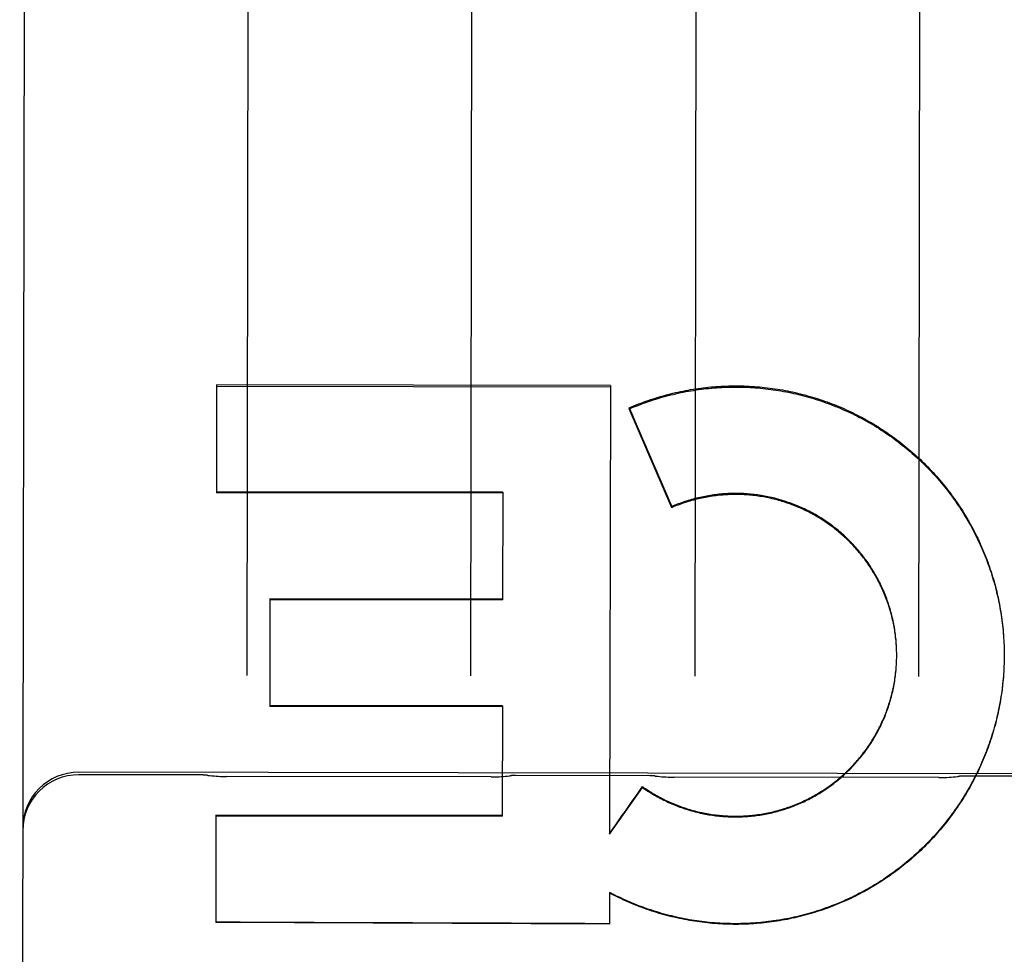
# Model space of a CAD drawing. Header units: inches. Extents: x 0 to 309, y 0 to 200.
# Tile 58 of 109: x 107.651 to 108.2, y 130.589 to 131.111. Entities that reach past the tile are written whole.
import ezdxf

# ---------------------------------------------------------------- set-up
doc = ezdxf.new("R2010")
doc.units = ezdxf.units.IN
doc.header["$LTSCALE"] = 17
doc.header["$MEASUREMENT"] = 0
doc.linetypes.add('HIDDEN', pattern=[0.2, 0.1, -0.1])
doc.layers.add('02___PRT_ALL_AXES', color=7, linetype='CONTINUOUS')
doc.layers.add('DEFAULT_2', color=8, linetype='HIDDEN')

msp = doc.modelspace()

# ---------------------------------------------------------------- linework, layer by layer
at = {"layer": '02___PRT_ALL_AXES', "color": 8, "linetype": 'HIDDEN'}
for p, q in [((107.7526091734, 130.6893262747), (107.6838592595, 130.6894351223)), ((108.4963604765, 130.6895606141), (107.6838614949, 130.6908469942)), ((107.9139706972, 130.6882502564), (107.766244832, 130.6884841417)), ((108.00260886, 130.6889304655), (107.927608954, 130.6890492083)), ((108.1639703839, 130.6878544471), (108.0162445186, 130.6880883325)), ((108.2526085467, 130.6885346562), (108.1776086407, 130.688653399))]:
    msp.add_line(p, q, dxfattribs=at)
at = {"layer": 'DEFAULT_2', "color": 8, "linetype": 'HIDDEN'}
for p, q in [((107.6538757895, 131.4894211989), (107.6508751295, 129.5941545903)), ((107.7785713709, 131.2970464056), (107.7776972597, 130.7449432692)), ((107.902697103, 130.7447453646), (107.9035712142, 131.2968485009)), ((108.0285710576, 131.2966505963), (108.0276969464, 130.74454746)), ((108.1526967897, 130.7443495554), (108.1535709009, 131.2964526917)), ((107.7607494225, 130.9070997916), (107.760654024, 130.8468445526)), ((107.9805893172, 130.9066701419), (107.7607494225, 130.9070997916)), ((107.7607483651, 130.9064319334), (107.98058826, 130.9060024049)), ((107.9805893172, 130.9066701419), (107.9801926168, 130.6562838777)), ((107.9910701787, 130.894290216), (107.9910691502, 130.8936405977)), ((108.0148147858, 130.8385445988), (107.9910691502, 130.8936405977)), ((107.920493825, 130.846591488), (107.760654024, 130.8468445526)), ((107.9204947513, 130.847176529), (107.7606549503, 130.8474295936)), ((107.9204947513, 130.847176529), (107.9203994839, 130.7870041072)), ((108.014815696, 130.8391195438), (108.0148147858, 130.8385445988)), ((107.7905604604, 130.7877236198), (107.7904653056, 130.7276222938)), ((107.7905596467, 130.7872096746), (107.9203994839, 130.7870041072)), ((107.9204002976, 130.7875180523), (107.7905604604, 130.7877236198)), ((108.2000155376, 130.7675421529), (108.2001154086, 130.7661076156)), ((108.2001154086, 130.7661076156), (108.2002027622, 130.764145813)), ((108.2002015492, 130.7646721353), (108.200275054, 130.7627058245)), ((108.1403591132, 130.7593846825), (108.1403182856, 130.7608173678)), ((108.1403918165, 130.7583994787), (108.1403612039, 130.7598356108)), ((108.1404137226, 130.7574139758), (108.1403934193, 130.7588533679)), ((108.200273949, 130.7632359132), (108.2003334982, 130.7612652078)), ((108.2003325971, 130.7617991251), (108.2003780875, 130.7598240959)), ((108.2003774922, 130.76036189), (108.2004088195, 130.758382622)), ((108.2004086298, 130.7589243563), (108.2004256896, 130.7569409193)), ((108.1403933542, 130.7534713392), (108.1404151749, 130.7549229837)), ((108.1404146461, 130.7544568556), (108.1404269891, 130.7562465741)), ((108.1404248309, 130.7564282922), (108.1404149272, 130.7578708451)), ((108.1404251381, 130.755442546), (108.140426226, 130.7557649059)), ((108.140426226, 130.7557649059), (108.1404257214, 130.7568882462)), ((108.2003955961, 130.7531733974), (108.2003545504, 130.7511744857)), ((108.200419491, 130.7546109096), (108.2003931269, 130.752615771)), ((108.2004298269, 130.7561514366), (108.200417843, 130.7540573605)), ((108.2004260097, 130.7574866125), (108.2004290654, 130.7556697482)), ((108.2004298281, 130.7561514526), (108.2004286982, 130.755499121)), ((108.2002413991, 130.7488631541), (108.2001557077, 130.7468537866)), ((108.2003065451, 130.7502993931), (108.2002358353, 130.7482933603)), ((108.2003579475, 130.7517362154), (108.2003021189, 130.7497336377)), ((107.9203051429, 130.7274167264), (107.7904653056, 130.7276222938)), ((107.9203058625, 130.72787127), (107.7904660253, 130.7280768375)), ((107.9203058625, 130.72787127), (107.9202083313, 130.6662689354)), ((107.9801926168, 130.6562838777), (107.998550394, 130.6823798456)), ((107.998551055, 130.6827973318), (107.998550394, 130.6823798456)), ((107.7603691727, 130.666927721), (107.7602741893, 130.6069346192)), ((107.7603685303, 130.666522), (107.9202083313, 130.6662689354)), ((107.9202089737, 130.6666746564), (107.7603691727, 130.666927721)), ((107.9801409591, 130.6237946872), (107.9801130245, 130.6061281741)), ((107.9850814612, 130.6209110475), (107.9801403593, 130.6234158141)), ((107.9850820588, 130.6212885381), (107.9850814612, 130.6209110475)), ((107.9801130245, 130.6061281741), (107.7602741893, 130.6069346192))]:
    msp.add_line(p, q, dxfattribs=at)
for points in [[(107.9910691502, 130.8936405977), (107.9923962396, 130.8942048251), (107.9937285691, 130.8947562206), (107.9950662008, 130.8952948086), (107.9964089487, 130.8958205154), (107.9977566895, 130.8963332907), (107.9991092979, 130.8968330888), (108.0004666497, 130.8973198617), (108.0018286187, 130.8977935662), (108.0031950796, 130.8982541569), (108.0045659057, 130.8987015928), (108.0059409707, 130.8991358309), (108.007320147, 130.8995568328), (108.0087033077, 130.8999645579), (108.0100903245, 130.9003589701), (108.0114810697, 130.9007400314), (108.0128754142, 130.9011077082), (108.0142732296, 130.9014619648), (108.0156743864, 130.9018027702), (108.0170787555, 130.9021300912), (108.0184862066, 130.9024438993), (108.01989661, 130.9027441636), (108.0213098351, 130.9030308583), (108.0227257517, 130.9033039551), (108.0241442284, 130.9035634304), (108.0255651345, 130.9038092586), (108.0269883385, 130.9040414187), (108.028413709, 130.9042598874), (108.029841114, 130.9044646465), (108.031270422, 130.904655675), (108.0327015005, 130.9048329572), (108.0341342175, 130.9049964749), (108.0355684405, 130.9051462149), (108.037004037, 130.9052821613), (108.0384408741, 130.9054043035), (108.0398788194, 130.9055126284), (108.0413177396, 130.9056071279), (108.0427575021, 130.9056877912), (108.0441979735, 130.9057546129), (108.0456390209, 130.9058075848), (108.047080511, 130.9058467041), (108.0485223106, 130.905871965), (108.0499642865, 130.9058833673), (108.0514063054, 130.905880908), (108.052848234, 130.9058645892), (108.0542899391, 130.9058344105), (108.0557312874, 130.9057903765), (108.0571721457, 130.9057324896), (108.0586123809, 130.9056607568), (108.0600518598, 130.905575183), (108.0614904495, 130.9054757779), (108.0629280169, 130.9053625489), (108.0643644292, 130.9052355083), (108.0657995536, 130.9050946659), (108.0672332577, 130.9049400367), (108.0686654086, 130.904771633), (108.0700958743, 130.9045894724), (108.0715245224, 130.9043935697), (108.072951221, 130.9041839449), (108.074375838, 130.9039606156), (108.075798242, 130.9037236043), (108.0772183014, 130.9034729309), (108.0786358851, 130.9032086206), (108.0800508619, 130.9029306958), (108.0814631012, 130.9026391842), (108.0828724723, 130.9023341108), (108.0842788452, 130.9020155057), (108.0856820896, 130.9016833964), (108.0870820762, 130.9013378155), (108.0884786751, 130.9009787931), (108.0898717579, 130.9006063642), (108.0912611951, 130.9002205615), (108.092646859, 130.8998214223), (108.094028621, 130.8994089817), (108.0954063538, 130.8989832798), (108.0967799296, 130.898544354), (108.098149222, 130.8980922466), (108.099514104, 130.8976269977), (108.1008744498, 130.8971486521), (108.1022301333, 130.8966572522), (108.1035810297, 130.8961528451), (108.1049270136, 130.8956354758), (108.1062679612, 130.8951051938), (108.1076037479, 130.8945620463), (108.108934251, 130.8940060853), (108.1102593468, 130.8934373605), (108.1115789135, 130.8928559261), (108.1128928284, 130.8922618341), (108.114200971, 130.8916551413), (108.1155032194, 130.8910359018), (108.1167994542, 130.8904041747), (108.1180895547, 130.8897600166), (108.1193734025, 130.8891034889), (108.1206508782, 130.8884346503), (108.1219218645, 130.8877535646), (108.1231862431, 130.8870602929), (108.124443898, 130.8863549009), (108.1256947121, 130.8856374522), (108.1269385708, 130.8849080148), (108.128175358, 130.8841666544), (108.1294049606, 130.8834134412), (108.1306272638, 130.8826484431), (108.1318421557, 130.8818717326), (108.1330495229, 130.8810833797), (108.1342492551, 130.8802834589), (108.1354412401, 130.8794720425), (108.136625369, 130.8786492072), (108.1378015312, 130.8778150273), (108.1389696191, 130.8769695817), (108.1401295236, 130.8761129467), (108.1412811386, 130.8752452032), (108.1424243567, 130.8743664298), (108.1435590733, 130.8734767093), (108.1446851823, 130.8725761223), (108.1458025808, 130.8716647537), (108.1469111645, 130.870742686), (108.148010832, 130.8698100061), (108.1491014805, 130.8688667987), (108.1501830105, 130.8679131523), (108.1512553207, 130.8669491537), (108.1523183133, 130.8659748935), (108.1533718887, 130.8649904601), (108.154415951, 130.8639959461), (108.1554504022, 130.8629914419), (108.1564751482, 130.8619770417), (108.1574900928, 130.860952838), (108.1584951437, 130.8599189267), (108.1594902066, 130.858875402), (108.1604751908, 130.8578223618), (108.161450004, 130.856759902), (108.1624145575, 130.8556881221), (108.1633687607, 130.85460712), (108.1643125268, 130.8535169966), (108.1652457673, 130.8524178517), (108.1661683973, 130.8513097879), (108.16708033, 130.8501929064), (108.1679814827, 130.8490673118), (108.1688717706, 130.8479331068), (108.1697511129, 130.8467903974), (108.1706194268, 130.8456392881), (108.1714766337, 130.8444798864), (108.1723226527, 130.8433122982), (108.1731574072, 130.8421366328), (108.1739808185, 130.8409529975), (108.174792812, 130.839761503), (108.1755933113, 130.8385622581), (108.1763822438, 130.8373553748), (108.177159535, 130.8361409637), (108.1779251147, 130.8349191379), (108.1786789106, 130.8336900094), (108.1794208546, 130.8324536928), (108.1801508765, 130.8312103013), (108.1808689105, 130.8299599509), (108.1815748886, 130.828702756), (108.1822687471, 130.827438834), (108.1829504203, 130.8261683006), (108.1836198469, 130.8248912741), (108.1842769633, 130.8236078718), (108.1849217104, 130.8223182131), (108.1855540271, 130.8210224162), (108.1861738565, 130.8197206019), (108.1867811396, 130.8184128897), (108.1873758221, 130.817099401), (108.1879578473, 130.8157802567), (108.1885271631, 130.8144555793), (108.1890837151, 130.8131254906), (108.1896274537, 130.8117901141), (108.1901583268, 130.8104495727), (108.1906762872, 130.8091039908), (108.1911812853, 130.8077534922), (108.191673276, 130.8063982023), (108.1921522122, 130.8050382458), (108.1926180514, 130.803673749), (108.1930707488, 130.8023048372), (108.1935102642, 130.8009316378), (108.1939365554, 130.7995542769), (108.1943495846, 130.7981728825), (108.194749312, 130.7967875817), (108.1951357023, 130.795398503), (108.1955087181, 130.7940057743), (108.1958683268, 130.7926095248), (108.1962144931, 130.7912098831), (108.196547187, 130.7898069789), (108.196866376, 130.7884009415), (108.1971720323, 130.7869919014), (108.1974641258, 130.7855799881), (108.1977426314, 130.7841653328), (108.1980075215, 130.7827480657), (108.1982587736, 130.7813283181), (108.1984963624, 130.779906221), (108.1987202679, 130.778481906), (108.1989304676, 130.7770555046), (108.1991269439, 130.7756271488), (108.1993096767, 130.7741969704), (108.1994786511, 130.7727651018), (108.1996338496, 130.7713316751), (108.1997752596, 130.769896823), (108.1999028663, 130.7684606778), (108.2000166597, 130.7670233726), (108.2001166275, 130.76558504)], [(107.9910701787, 130.894290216), (107.9923893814, 130.8948519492), (107.9937137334, 130.8954009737), (107.9950433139, 130.8959373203), (107.9963778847, 130.8964608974), (107.9977172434, 130.8969716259), (107.9990613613, 130.8974694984), (108.0004102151, 130.897954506), (108.0017635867, 130.8984265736), (108.003121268, 130.8988856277), (108.0044832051, 130.8993316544), (108.0058493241, 130.8997646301), (108.0072194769, 130.9001845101), (108.0085935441, 130.9005912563), (108.0099713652, 130.9009848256), (108.0113527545, 130.9013651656), (108.0127376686, 130.9017322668), (108.0141260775, 130.9020861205), (108.015517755, 130.9024266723), (108.0169124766, 130.9027538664), (108.018310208, 130.9030676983), (108.0197109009, 130.9033681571), (108.0211143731, 130.9036552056), (108.0225204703, 130.9039288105), (108.0239290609, 130.90418895), (108.0253399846, 130.9044355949), (108.0267531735, 130.9046687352), (108.0281685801, 130.9048883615), (108.029585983, 130.9050944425), (108.0310051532, 130.9052869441), (108.0324260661, 130.9054658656), (108.0338486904, 130.9056312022), (108.0352728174, 130.9057829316), (108.0366982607, 130.9059210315), (108.0381249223, 130.9060454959), (108.0395526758, 130.9061563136), (108.0409814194, 130.9062534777), (108.042411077, 130.9063369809), (108.0438414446, 130.9064068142), (108.0452723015, 130.9064629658), (108.0467036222, 130.9065054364), (108.0481353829, 130.9065342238), (108.0495673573, 130.9065493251), (108.0509993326, 130.9065507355), (108.0524312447, 130.9065384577), (108.0538630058, 130.9065124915), (108.0552944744, 130.90647284), (108.0567255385, 130.9064195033), (108.0581560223, 130.9063524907), (108.0595857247, 130.9062718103), (108.0610146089, 130.9061774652), (108.0624426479, 130.9060694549), (108.06386961, 130.9059477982), (108.065295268, 130.905812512), (108.0667195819, 130.9056636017), (108.0681424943, 130.9055010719), (108.0695638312, 130.9053249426), (108.0709834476, 130.905135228), (108.0724011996, 130.9049319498), (108.0738169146, 130.9047151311), (108.0752305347, 130.904484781), (108.0766420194, 130.9042409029), (108.0780511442, 130.903983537), (108.0794576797, 130.9037127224), (108.0808615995, 130.903428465), (108.0822628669, 130.9031307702), (108.0836612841, 130.9028196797), (108.0850566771, 130.9024952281), (108.0864489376, 130.9021574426), (108.0878379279, 130.9018063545), (108.0892235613, 130.9014419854), (108.0906057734, 130.9010643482), (108.0919843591, 130.9006735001), (108.0933590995, 130.9002695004), (108.0947299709, 130.8998523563), (108.0960969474, 130.8994220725), (108.0974598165, 130.8989787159), (108.0988183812, 130.8985223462), (108.1001725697, 130.8980529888), (108.1015222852, 130.8975706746), (108.1028674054, 130.8970754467), (108.1042078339, 130.8965673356), (108.1055433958, 130.896046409), (108.1068738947, 130.8955127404), (108.1081992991, 130.8949663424), (108.1095195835, 130.8944072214), (108.1108345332, 130.8938354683), (108.1121439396, 130.8932511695), (108.1134477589, 130.8926543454), (108.1147459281, 130.8920450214), (108.1160382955, 130.8914232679), (108.1173247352, 130.89078914), (108.1186051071, 130.8901427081), (108.1198792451, 130.8894840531), (108.1211471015, 130.8888131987), (108.1224086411, 130.8881301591), (108.1236636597, 130.887435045), (108.1249119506, 130.8867279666), (108.1261534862, 130.8860089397), (108.1273882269, 130.8852779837), (108.1286160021, 130.8845351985), (108.1298366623, 130.8837806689), (108.1310501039, 130.8830144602), (108.1322561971, 130.8822366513), (108.133454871, 130.8814472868), (108.1346460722, 130.8806463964), (108.1358296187, 130.8798341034), (108.1370053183, 130.8790105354), (108.1381731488, 130.8781757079), (108.1393330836, 130.8773296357), (108.1404849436, 130.8764724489), (108.1416285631, 130.875604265), (108.1427638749, 130.8747251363), (108.1438907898, 130.8738351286), (108.145009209, 130.8729343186), (108.1461190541, 130.8720227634), (108.1472201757, 130.8711005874), (108.1483124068, 130.8701679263), (108.1493957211, 130.8692248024), (108.1504700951, 130.8682712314), (108.1515353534, 130.8673073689), (108.152591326, 130.8663333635), (108.1536379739, 130.8653492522), (108.1546752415, 130.8643550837), (108.1557030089, 130.8633509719), (108.1567211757, 130.8623370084), (108.1577296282, 130.8613133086), (108.1587282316, 130.860280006), (108.1597169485, 130.8592371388), (108.1606957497, 130.8581847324), (108.161664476, 130.8571229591), (108.162622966, 130.8560519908), (108.163571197, 130.8549718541), (108.1645091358, 130.8538825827), (108.1654366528, 130.8527843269), (108.1663536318, 130.8516772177), (108.1672599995, 130.8505613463), (108.1681556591, 130.8494368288), (108.1690405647, 130.8483037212), (108.1699146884, 130.8471620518), (108.1707778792, 130.8460120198), (108.171629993, 130.8448538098), (108.1724709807, 130.8436874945), (108.1733007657, 130.842513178), (108.1741192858, 130.8413309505), (108.1749264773, 130.8401409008), (108.1757222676, 130.8389431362), (108.1765065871, 130.8377377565), (108.1772793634, 130.8365248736), (108.1780405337, 130.8353045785), (108.178789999, 130.8340770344), (108.1795276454, 130.8328424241), (108.1802534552, 130.8316007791), (108.1809674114, 130.8303521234), (108.1816693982, 130.8290966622), (108.1823593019, 130.8278345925), (108.1830370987, 130.8265659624), (108.1837027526, 130.825290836), (108.1843561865, 130.8240093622), (108.1849973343, 130.8227216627), (108.1856261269, 130.8214278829), (108.1862424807, 130.8201281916), (108.1868463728, 130.8188226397), (108.1874377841, 130.8175112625), (108.1880166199, 130.8161942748), (108.1885827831, 130.8148718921), (108.1891362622, 130.8135441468), (108.1896770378, 130.8122110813), (108.1902050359, 130.8108728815), (108.1907201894, 130.8095297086), (108.1912224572, 130.8081816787), (108.1917117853, 130.8068289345), (108.1921881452, 130.8054715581), (108.192651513, 130.8041096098), (108.1931018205, 130.8027432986), (108.1935389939, 130.8013728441), (108.1939630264, 130.7999982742), (108.1943739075, 130.7986196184), (108.1947715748, 130.7972370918), (108.1951559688, 130.7958508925), (108.1955270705, 130.7944611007), (108.1958848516, 130.7930678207), (108.1962292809, 130.7916711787), (108.1965603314, 130.7902712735), (108.1968779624, 130.7888682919), (108.197182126, 130.7874624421), (108.1974728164, 130.7860537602), (108.1977500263, 130.7846422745), (108.1980137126, 130.7832282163), (108.1982638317, 130.7818118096), (108.1985003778, 130.7803931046), (108.1987233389, 130.7789721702), (108.1989326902, 130.7775491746), (108.1991284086, 130.7761242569), (108.1993104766, 130.774697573), (108.1994788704, 130.7732693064), (108.1996335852, 130.7718395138), (108.199774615, 130.7704082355), (108.1999019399, 130.7689757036), (108.2000155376, 130.7675421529)], [(108.1402613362, 130.76135372), (108.1401962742, 130.7623373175), (108.1401204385, 130.7633201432), (108.1400338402, 130.7643020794), (108.1399364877, 130.7652830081), (108.1398283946, 130.7662628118), (108.1397095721, 130.7672413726), (108.1395800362, 130.7682185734), (108.1394398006, 130.7691942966), (108.1392888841, 130.7701684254), (108.1391273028, 130.7711408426), (108.1389550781, 130.7721114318), (108.1387722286, 130.7730800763), (108.1385787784, 130.7740466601), (108.1383747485, 130.7750110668), (108.1381601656, 130.7759731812), (108.1379350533, 130.7769328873), (108.1376994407, 130.7778900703), (108.137453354, 130.7788446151), (108.1371968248, 130.7797964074), (108.1369298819, 130.7807453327), (108.1366525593, 130.7816912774), (108.1363648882, 130.7826341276), (108.1360669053, 130.7835737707), (108.1357586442, 130.7845100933), (108.1354401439, 130.7854429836), (108.1351114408, 130.7863723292), (108.1347725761, 130.787298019), (108.1344235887, 130.7882199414), (108.1340645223, 130.7891379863), (108.1336954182, 130.790052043), (108.1333163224, 130.7909620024), (108.1329272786, 130.7918677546), (108.1325283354, 130.7927691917), (108.1321195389, 130.7936662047), (108.1317009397, 130.7945586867), (108.1312725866, 130.7954465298), (108.1308345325, 130.7963296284), (108.1303868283, 130.7972078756), (108.1299295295, 130.7980811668), (108.1294626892, 130.7989493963), (108.1289863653, 130.799812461), (108.128500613, 130.8006702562), (108.1280054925, 130.8015226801), (108.1275010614, 130.8023696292), (108.126987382, 130.803211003), (108.1264645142, 130.8040466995), (108.1259325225, 130.8048766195), (108.125391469, 130.8057006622), (108.1248414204, 130.8065187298), (108.1242824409, 130.8073307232), (108.1237145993, 130.8081365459), (108.1231379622, 130.8089361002), (108.1225526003, 130.8097292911), (108.1219585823, 130.8105160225), (108.121355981, 130.8112962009), (108.1207448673, 130.8120697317), (108.1201253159, 130.8128365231), (108.1194973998, 130.813596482), (108.1188611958, 130.8143495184), (108.1182167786, 130.8150955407), (108.1175642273, 130.8158344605), (108.1169036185, 130.816566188), (108.1162350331, 130.8172906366), (108.1155585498, 130.8180077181), (108.1148742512, 130.8187173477), (108.1141822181, 130.8194194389), (108.1134825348, 130.8201139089), (108.112775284, 130.820800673), (108.112060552, 130.82147965), (108.1113384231, 130.8221507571), (108.1106089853, 130.8228139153), (108.1098723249, 130.8234690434), (108.1091285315, 130.8241160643), (108.1083776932, 130.8247548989), (108.1076199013, 130.825385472), (108.1068552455, 130.8260077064), (108.1060838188, 130.826621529), (108.1053057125, 130.8272268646), (108.1045210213, 130.8278236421), (108.1037298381, 130.8284117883), (108.1029322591, 130.8289912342), (108.1021283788, 130.8295619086), (108.1013182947, 130.8301237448), (108.1005021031, 130.8306766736), (108.099679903, 130.8312206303), (108.0988517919, 130.831755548), (108.0980178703, 130.8322813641), (108.0971782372, 130.832798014), (108.0963329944, 130.8333054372), (108.0954822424, 130.8338035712), (108.0946260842, 130.834292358), (108.0937646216, 130.834771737), (108.0928979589, 130.8352416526), (108.0920261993, 130.8357020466), (108.0911494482, 130.8361528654), (108.0902678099, 130.8365940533), (108.0893813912, 130.8370255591), (108.0884902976, 130.8374473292), (108.0875946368, 130.8378593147), (108.0866945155, 130.8382614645), (108.0857900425, 130.838653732), (108.0848813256, 130.8390360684), (108.0839684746, 130.8394084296), (108.0830515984, 130.8397707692), (108.0821308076, 130.8401230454), (108.0812062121, 130.8404652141), (108.0802779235, 130.8407972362), (108.0793460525, 130.8411190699), (108.0784107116, 130.8414306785), (108.0774720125, 130.8417320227), (108.0765300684, 130.8420230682), (108.0755849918, 130.8423037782), (108.0746368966, 130.8425741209), (108.0736858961, 130.8428340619), (108.0727321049, 130.8430835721), (108.071775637, 130.8433226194), (108.0708166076, 130.8435511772), (108.0698551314, 130.8437692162), (108.0688913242, 130.8439767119), (108.0679253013, 130.8441736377), (108.0669571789, 130.8443599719), (108.065987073, 130.84453569), (108.0650151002, 130.8447007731), (108.0640413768, 130.8448551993), (108.0630660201, 130.844998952), (108.0620891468, 130.845132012), (108.0611108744, 130.8452543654), (108.0601313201, 130.8453659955), (108.0591506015, 130.8454668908), (108.0581688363, 130.8455570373), (108.0571861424, 130.8456364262), (108.0562026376, 130.8457050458), (108.0552184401, 130.8457628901), (108.0542336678, 130.84580995), (108.0532484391, 130.8458462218), (108.052262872, 130.8458716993), (108.051277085, 130.8458863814), (108.0502911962, 130.8458902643), (108.0493053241, 130.8458833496), (108.0483195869, 130.845865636), (108.0473341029, 130.8458371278), (108.0463489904, 130.8457978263), (108.0453643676, 130.8457477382), (108.0443803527, 130.8456868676), (108.0433970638, 130.8456152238), (108.0424146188, 130.8455328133), (108.0414331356, 130.845439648), (108.0404527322, 130.8453357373), (108.039473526, 130.8452210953), (108.0384956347, 130.8450957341), (108.0375191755, 130.8449596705), (108.0365442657, 130.8448129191), (108.0355710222, 130.8446554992), (108.034599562, 130.8444874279), (108.0336300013, 130.8443087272), (108.0326624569, 130.8441194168), (108.0316970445, 130.8439195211), (108.0307338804, 130.8437090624), (108.0297730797, 130.8434880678), (108.0288147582, 130.8432565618), (108.0278590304, 130.8430145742), (108.0269060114, 130.8427621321), (108.0259558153, 130.8424992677), (108.0250085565, 130.8422260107), (108.0240643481, 130.8419423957), (108.023123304, 130.8416484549), (108.0221855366, 130.8413442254), (108.0212511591, 130.8410297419), (108.0203202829, 130.840705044), (108.0193930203, 130.8403701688), (108.0184694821, 130.8400251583), (108.0175497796, 130.8396700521), (108.0166340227, 130.8393048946), (108.0157223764, 130.8389297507), (108.0148147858, 130.8385445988)], [(108.1403156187, 130.760369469), (108.1402646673, 130.7617986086), (108.1402003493, 130.7627792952), (108.1401253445, 130.7637592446), (108.1400396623, 130.7647382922), (108.1399433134, 130.7657163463), (108.1398363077, 130.7666932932), (108.1397186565, 130.767669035), (108.1395903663, 130.7686434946), (108.1394514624, 130.7696164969), (108.1393019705, 130.770587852), (108.1391418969, 130.7715575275), (108.138971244, 130.7725254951), (108.1387900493, 130.7734915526), (108.1385983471, 130.7744555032), (108.1383961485, 130.7754173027), (108.1381834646, 130.776376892), (108.1379603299, 130.7773341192), (108.1377267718, 130.7782888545), (108.1374828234, 130.7792409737), (108.1372285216, 130.7801903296), (108.1369638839, 130.781136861), (108.136688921, 130.7820805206), (108.1364036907, 130.7830211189), (108.1361082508, 130.7839584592), (108.1358026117, 130.7848925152), (108.135486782, 130.7858232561), (108.1351608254, 130.7867504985), (108.1348247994, 130.7876740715), (108.134478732, 130.7885939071), (108.1341226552, 130.7895099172), (108.1337566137, 130.7904219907), (108.133380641, 130.7913300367), (108.1329948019, 130.7922339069), (108.1325991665, 130.793133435), (108.1321937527, 130.7940285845), (108.1317785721, 130.7949193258), (108.1313537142, 130.7958054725), (108.1309192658, 130.7966868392), (108.1304752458, 130.7975633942), (108.1300216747, 130.7984350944), (108.1295586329, 130.7993017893), (108.1290861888, 130.8001633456), (108.1286043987, 130.8010196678), (108.128113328, 130.801870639), (108.1276130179, 130.8027161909), (108.1271034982, 130.8035562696), (108.1265848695, 130.804390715), (108.1260572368, 130.8052193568), (108.1255206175, 130.8060421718), (108.1249750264, 130.8068591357), (108.1244205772, 130.8076700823), (108.1238573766, 130.8084748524), (108.1232854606, 130.8092734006), (108.1227048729, 130.8100656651), (108.1221156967, 130.8108515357), (108.121517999, 130.8116309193), (108.1209118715, 130.8124037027), (108.1202974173, 130.813169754), (108.1196746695, 130.8139290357), (108.1190436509, 130.8146815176), (108.1184044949, 130.8154270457), (108.117757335, 130.8161654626), (108.1171021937, 130.8168967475), (108.1164390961, 130.8176208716), (108.115768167, 130.8183377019), (108.1150895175, 130.8190471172), (108.1144032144, 130.8197490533), (108.1137093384, 130.8204434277), (108.1130079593, 130.8211301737), (108.1122991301, 130.8218092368), (108.1115829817, 130.8224804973), (108.1108596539, 130.8231438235), (108.1101291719, 130.8237991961), (108.1093915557, 130.8244465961), (108.108646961, 130.8250858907), (108.1078955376, 130.8257169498), (108.1071373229, 130.8263397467), (108.1063723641, 130.8269542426), (108.1056007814, 130.8275603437), (108.1048226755, 130.8281579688), (108.104038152, 130.8287470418), (108.1032473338, 130.8293274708), (108.1024502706, 130.8298992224), (108.1016469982, 130.8304622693), (108.1008376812, 130.8310165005), (108.100022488, 130.8315618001), (108.0992014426, 130.8320981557), (108.0983745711, 130.8326255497), (108.0975420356, 130.833143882), (108.0967039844, 130.8336530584), (108.0958604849, 130.8341530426), (108.0950116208, 130.8346437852), (108.0941574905, 130.8351252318), (108.0932981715, 130.8355973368), (108.09243381, 130.8360600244), (108.091564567, 130.8365132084), (108.0906904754, 130.8369568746), (108.0898115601, 130.8373910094), (108.0889280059, 130.8378155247), (108.0880399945, 130.8382303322), (108.0871475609, 130.8386354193), (108.0862507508, 130.839030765), (108.0853497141, 130.8394163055), (108.0844445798, 130.8397919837), (108.0835354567, 130.8401577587), (108.082622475, 130.8405135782), (108.0817057, 130.840859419), (108.080785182, 130.8411952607), (108.0798610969, 130.8415210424), (108.0789336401, 130.8418366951), (108.078002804, 130.8421422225), (108.0770685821, 130.8424376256), (108.0761311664, 130.8427228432), (108.0751906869, 130.8429978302), (108.0742473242, 130.8432625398), (108.0733012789, 130.8435169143), (108.0723526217, 130.8437609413), (108.0714014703, 130.8439945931), (108.0704478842, 130.8442178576), (108.0694919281, 130.8444307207), (108.0685337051, 130.8446331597), (108.067573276, 130.8448251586), (108.0666108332, 130.8450066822), (108.065646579, 130.8451776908), (108.064680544, 130.8453381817), (108.0637127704, 130.845488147), (108.062743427, 130.8456275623), (108.0617726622, 130.8457564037), (108.0608005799, 130.8458746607), (108.059827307, 130.8459823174), (108.0588529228, 130.8460793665), (108.0578774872, 130.8461657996), (108.0569011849, 130.8462416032), (108.0559242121, 130.8463067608), (108.0549465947, 130.8463612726), (108.0539683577, 130.8464051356), (108.0529897, 130.8464383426), (108.0520108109, 130.8464608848), (108.0510317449, 130.8464727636), (108.0500525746, 130.8464739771), (108.0490734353, 130.8464645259), (108.0480944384, 130.8464444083), (108.0471157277, 130.84641363), (108.0461374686, 130.8463721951), (108.0451597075, 130.8463201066), (108.0441824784, 130.846257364), (108.0432059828, 130.8461839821), (108.0422304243, 130.846099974), (108.0412558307, 130.846005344), (108.040282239, 130.8459000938), (108.0393098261, 130.8457842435), (108.0383387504, 130.8456578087), (108.0373691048, 130.8455208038), (108.0364010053, 130.845373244), (108.0354345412, 130.8452151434), (108.0344697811, 130.8450465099), (108.0335069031, 130.8448673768), (108.0325460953, 130.844677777), (108.0315873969, 130.8444777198), (108.0306308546, 130.8442672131), (108.0296766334, 130.8440462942), (108.0287249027, 130.843815), (108.0277756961, 130.8435733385), (108.0268290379, 130.8433213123), (108.0258851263, 130.8430589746), (108.0249441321, 130.8427863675), (108.0240061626, 130.842503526), (108.0230713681, 130.8422104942), (108.0221397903, 130.8419072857), (108.0212114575, 130.8415939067), (108.0202865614, 130.8412704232), (108.0193652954, 130.8409368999), (108.018447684, 130.8405933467), (108.0175337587, 130.8402397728), (108.0166236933, 130.8398762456), (108.0157176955, 130.8395028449), (108.014815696, 130.8391195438)], [(108.1402647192, 130.7505170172), (108.1403183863, 130.7515013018), (108.140361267, 130.7524861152), (108.1403933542, 130.7534713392)], [(108.1402655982, 130.750995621), (108.1403190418, 130.7519767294), (108.1403617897, 130.7529584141), (108.1403938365, 130.7539405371)], [(107.998550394, 130.6823798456), (107.9993591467, 130.681815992), (108.0001739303, 130.6812610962), (108.0009947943, 130.6807151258), (108.0018215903, 130.6801781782), (108.0026542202, 130.6796503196), (108.0034925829, 130.6791316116), (108.004336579, 130.6786221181), (108.0051861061, 130.6781218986), (108.0060410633, 130.6776310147), (108.006901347, 130.6771495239), (108.0077668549, 130.6766774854), (108.0086374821, 130.6762149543), (108.0095131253, 130.6757619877), (108.0103936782, 130.6753186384), (108.0112790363, 130.6748849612), (108.0121690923, 130.6744610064), (108.0130637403, 130.6740468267), (108.013962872, 130.6736424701), (108.0148663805, 130.6732479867), (108.0157741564, 130.6728634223), (108.0166860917, 130.6724888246), (108.017602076, 130.672124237), (108.0185220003, 130.6717697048), (108.0194457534, 130.671425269), (108.0203732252, 130.6710909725), (108.0213043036, 130.6707668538), (108.0222388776, 130.6704529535), (108.0231768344, 130.6701493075), (108.0241180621, 130.6698559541), (108.025062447, 130.6695729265), (108.0260098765, 130.6693002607), (108.0269602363, 130.6690379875), (108.0279134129, 130.6687861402), (108.0288692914, 130.6685447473), (108.0298277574, 130.6683138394), (108.0307886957, 130.6680934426), (108.0317519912, 130.667883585), (108.032717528, 130.66768429), (108.0336851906, 130.6674955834), (108.0346548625, 130.667317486), (108.0356264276, 130.667150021), (108.0365997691, 130.6669932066), (108.0375747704, 130.6668470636), (108.0385513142, 130.6667116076), (108.0395292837, 130.6665868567), (108.0405085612, 130.666472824), (108.0414890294, 130.6663695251), (108.0424705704, 130.6662769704), (108.0434530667, 130.6661951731), (108.0444364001, 130.666124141), (108.0454204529, 130.6660638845), (108.0464051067, 130.666014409), (108.0473902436, 130.6659757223), (108.0483757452, 130.6659478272), (108.0493614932, 130.6659307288), (108.0503473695, 130.6659244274), (108.0513332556, 130.6659289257), (108.0523190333, 130.665944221), (108.0533045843, 130.6659703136), (108.0542897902, 130.6660071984), (108.0552745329, 130.6660548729), (108.0562586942, 130.6661133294), (108.0572421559, 130.6661825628), (108.0582248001, 130.666262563), (108.0592065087, 130.6663533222), (108.0601871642, 130.6664548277), (108.0611666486, 130.6665670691), (108.0621448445, 130.666690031), (108.0631216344, 130.6668237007), (108.0640969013, 130.6669680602), (108.0650705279, 130.6671230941), (108.0660423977, 130.6672887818), (108.0670123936, 130.6674651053), (108.0679803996, 130.6676520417), (108.0689462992, 130.6678495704), (108.0699099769, 130.6680576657), (108.0708713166, 130.6682763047), (108.0718302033, 130.6685054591), (108.0727865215, 130.6687451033), (108.073740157, 130.6689952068), (108.0746909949, 130.6692557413), (108.0756389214, 130.6695266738), (108.0765838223, 130.6698079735), (108.0775255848, 130.670099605), (108.0784640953, 130.6704015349), (108.0793992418, 130.6707137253), (108.0803309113, 130.6710361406), (108.0812589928, 130.6713687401), (108.0821833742, 130.6717114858), (108.0831039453, 130.6720643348), (108.0840205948, 130.6724272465), (108.0849332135, 130.6728001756), (108.0858416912, 130.673183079), (108.0867459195, 130.6735759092), (108.0876457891, 130.6739786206), (108.088541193, 130.6743911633), (108.0894320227, 130.6748134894), (108.0903181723, 130.6752455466), (108.0911995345, 130.6756872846), (108.0920760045, 130.6761386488), (108.0929474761, 130.6765995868), (108.0938138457, 130.6770700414), (108.0946750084, 130.677549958), (108.0955308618, 130.6780392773), (108.0963813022, 130.6785379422), (108.0972262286, 130.6790458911), (108.0980655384, 130.6795630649), (108.0988991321, 130.6800893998), (108.0997269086, 130.6806248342), (108.1005487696, 130.6811693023), (108.1013646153, 130.6817227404), (108.102174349, 130.6822850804), (108.1029778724, 130.6828562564), (108.1037750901, 130.6834361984), (108.1045659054, 130.6840248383), (108.1053502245, 130.6846221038), (108.1061279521, 130.6852279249), (108.106898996, 130.6858422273), (108.1076632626, 130.6864649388), (108.1084206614, 130.6870959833), (108.1091711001, 130.6877352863), (108.1099144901, 130.6883827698), (108.1106507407, 130.6890383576), (108.111379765, 130.6897019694), (108.1121014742, 130.690373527), (108.1128157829, 130.6910529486), (108.1135226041, 130.6917401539), (108.1142218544, 130.692435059), (108.1149134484, 130.693137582), (108.1155973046, 130.6938476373), (108.1162733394, 130.6945651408), (108.1169414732, 130.6952900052), (108.1176016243, 130.6960221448), (108.118253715, 130.6967614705), (108.1188976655, 130.6975078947), (108.1195334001, 130.6982613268), (108.1201608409, 130.6990216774), (108.1207799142, 130.6997888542), (108.1213905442, 130.7005627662), (108.1219926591, 130.7013433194), (108.1225861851, 130.7021304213), (108.1231710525, 130.7029239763), (108.1237471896, 130.7037238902), (108.1243145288, 130.7045300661), (108.1248730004, 130.7053424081), (108.1254225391, 130.7061608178), (108.1259630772, 130.706985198), (108.1264945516, 130.7078154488), (108.1270168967, 130.7086514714), (108.1275300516, 130.7094931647), (108.128033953, 130.7103404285), (108.1285285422, 130.7111931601), (108.129013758, 130.7120512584), (108.129489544, 130.7129146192), (108.1299558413, 130.71378314), (108.1304125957, 130.7146567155), (108.1308597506, 130.7155352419), (108.1312972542, 130.7164186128), (108.1317250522, 130.7173067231), (108.132143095, 130.7181994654), (108.1325513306, 130.7190967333), (108.1329497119, 130.7199984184), (108.1333381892, 130.7209044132), (108.1337167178, 130.7218146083), (108.1340852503, 130.7227288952), (108.1344437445, 130.7236471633), (108.1347921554, 130.7245693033), (108.135130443, 130.7254952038), (108.135458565, 130.7264247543), (108.1357764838, 130.7273578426), (108.1360841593, 130.7282943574), (108.1363815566, 130.7292341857), (108.136668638, 130.7301772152), (108.1369453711, 130.7311233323), (108.1372117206, 130.732072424), (108.1374676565, 130.7330243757), (108.1377131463, 130.7339790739), (108.1379481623, 130.7349364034), (108.1381726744, 130.7358962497), (108.1383866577, 130.7368584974), (108.1385900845, 130.7378230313), (108.1387829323, 130.7387897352), (108.138965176, 130.7397584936), (108.1391367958, 130.7407291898), (108.139297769, 130.7417017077), (108.1394480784, 130.7426759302), (108.1395877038, 130.7436517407), (108.1397166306, 130.7446290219), (108.1398348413, 130.7456076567), (108.1399423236, 130.7465875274), (108.1400390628, 130.7475685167), (108.1401250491, 130.7485505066), (108.1402002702, 130.7495333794), (108.1402655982, 130.750995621)], [(107.998551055, 130.6827973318), (107.9993555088, 130.6822360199), (108.0001659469, 130.6816835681), (108.0009824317, 130.6811399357), (108.0018047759, 130.680605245), (108.0026328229, 130.6800795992), (108.0034665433, 130.679563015), (108.0043059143, 130.6790555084), (108.0051507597, 130.6785571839), (108.0060009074, 130.6780681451), (108.0068563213, 130.67758841), (108.0077169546, 130.677118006), (108.0085826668, 130.6766570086), (108.0094533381, 130.6762054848), (108.0103288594, 130.6757634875), (108.0112091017, 130.6753310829), (108.0120940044, 130.6749082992), (108.012983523, 130.6744951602), (108.0138774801, 130.6740917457), (108.0147756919, 130.6736981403), (108.0156781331, 130.6733143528), (108.0165847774, 130.6729403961), (108.0174954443, 130.672576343), (108.0184099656, 130.6722222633), (108.0193282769, 130.6718781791), (108.020250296, 130.6715441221), (108.0211759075, 130.671220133), (108.0221050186, 130.6709062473), (108.0230374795, 130.6706025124), (108.0239731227, 130.670308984), (108.0249119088, 130.6700256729), (108.0258538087, 130.6697525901), (108.0267986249, 130.6694897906), (108.0277461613, 130.669237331), (108.0286963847, 130.6689952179), (108.0296492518, 130.6687634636), (108.0306045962, 130.6685421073), (108.0315622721, 130.6683311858), (108.0325221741, 130.6681307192), (108.0334841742, 130.6679407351), (108.034448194, 130.6677612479), (108.0354141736, 130.6675922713), (108.0363819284, 130.667433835), (108.037351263, 130.6672859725), (108.0383221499, 130.6671486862), (108.0392945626, 130.6670219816), (108.0402683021, 130.666905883), (108.0412431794, 130.6668004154), (108.0422191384, 130.6667055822), (108.0431961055, 130.6666213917), (108.0441739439, 130.6665478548), (108.0451525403, 130.6664849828), (108.0461317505, 130.666432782), (108.0471114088, 130.6663912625), (108.0480914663, 130.6663604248), (108.0490718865, 130.6663402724), (108.0500524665, 130.6663308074), (108.0510330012, 130.6663320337), (108.052013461, 130.666343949), (108.0529938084, 130.6663665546), (108.0539738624, 130.6663998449), (108.0549534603, 130.6664438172), (108.0559325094, 130.6664984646), (108.0569108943, 130.6665637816), (108.0578885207, 130.6666397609), (108.0588653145, 130.6667263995), (108.0598410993, 130.666823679), (108.0608156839, 130.6669315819), (108.0617890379, 130.6670501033), (108.0627611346, 130.6671792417), (108.063731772, 130.6673189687), (108.0647007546, 130.6674692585), (108.065668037, 130.6676301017), (108.0666335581, 130.6678014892), (108.0675971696, 130.667983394), (108.0685587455, 130.6681757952), (108.0695181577, 130.6683786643), (108.0704752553, 130.6685919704), (108.0714299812, 130.6688156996), (108.072382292, 130.6690498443), (108.0733319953, 130.6692943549), (108.0742788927, 130.6695491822), (108.0752229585, 130.6698143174), (108.0761641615, 130.6700897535), (108.0771023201, 130.6703754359), (108.0780372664, 130.6706713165), (108.0789689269, 130.6709773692), (108.0798972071, 130.6712935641), (108.0808220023, 130.6716198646), (108.0817432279, 130.671956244), (108.0826607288, 130.6723026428), (108.083574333, 130.6726589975), (108.0844840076, 130.6730252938), (108.0853897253, 130.6734015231), (108.0862912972, 130.673787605), (108.0871885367, 130.6741834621), (108.0880814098, 130.674589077), (108.0889698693, 130.6750044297), (108.0898537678, 130.6754294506), (108.0907329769, 130.6758640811), (108.0916073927, 130.6763082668), (108.0924768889, 130.6767619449), (108.0933414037, 130.6772250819), (108.0942008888, 130.677697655), (108.0950551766, 130.6781795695), (108.0959040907, 130.678670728), (108.0967476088, 130.6791711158), (108.0975857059, 130.67968072), (108.0984182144, 130.6801994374), (108.0992449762, 130.6807271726), (108.1000659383, 130.681263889), (108.1008810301, 130.6818095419), (108.1016901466, 130.6823640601), (108.1024932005, 130.6829273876), (108.1032900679, 130.6834994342), (108.1040806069, 130.6840800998), (108.1048647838, 130.6846693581), (108.1056425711, 130.6852671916), (108.1064138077, 130.6858734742), (108.1071783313, 130.6864880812), (108.1079361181, 130.6871109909), (108.1086871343, 130.6877421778), (108.1094312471, 130.6883815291), (108.1101683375, 130.6890289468), (108.1108983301, 130.6896843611), (108.1116211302, 130.6903476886), (108.1123366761, 130.6910188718), (108.1130449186, 130.6916978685), (108.1137457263, 130.6923845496), (108.1144389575, 130.6930787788), (108.1151245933, 130.6937805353), (108.1158026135, 130.6944898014), (108.1164728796, 130.6952064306), (108.117135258, 130.6959302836), (108.1177897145, 130.6966613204), (108.1184362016, 130.6973994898), (108.1190746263, 130.698144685), (108.119704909, 130.698896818), (108.1203269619, 130.69965578), (108.1209406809, 130.7004214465), (108.1215460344, 130.7011937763), (108.1221429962, 130.7019727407), (108.1227314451, 130.7027581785), (108.1233112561, 130.7035499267), (108.1238824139, 130.7043479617), (108.1244448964, 130.7051522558), (108.1249985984, 130.7059626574), (108.1255434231, 130.7067790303), (108.1260793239, 130.7076013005), (108.1266062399, 130.7084293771), (108.1271241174, 130.7092631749), (108.1276329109, 130.7101026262), (108.1281325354, 130.7109475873), (108.1286228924, 130.7117978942), (108.1291039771, 130.7126535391), (108.1295757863, 130.7135145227), (108.1300382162, 130.7143806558), (108.130491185, 130.7152517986), (108.1309346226, 130.7161278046), (108.1313684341, 130.7170084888), (108.131792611, 130.7178938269), (108.1322071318, 130.7187837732), (108.1326119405, 130.7196782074), (108.1330069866, 130.7205770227), (108.1333922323, 130.7214801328), (108.1337676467, 130.7223874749), (108.1341331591, 130.7232988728), (108.1344886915, 130.7242141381), (108.1348342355, 130.7251332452), (108.1351697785, 130.7260561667), (108.1354952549, 130.7269827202), (108.1358106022, 130.7279127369), (108.1361157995, 130.7288461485), (108.1364108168, 130.7297828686), (108.1366956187, 130.7307227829), (108.1369701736, 130.7316657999), (108.1372344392, 130.7326117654), (108.1374883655, 130.7335605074), (108.1377319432, 130.7345119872), (108.1379651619, 130.7354661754), (108.1381879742, 130.7364228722), (108.1384003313, 130.7373818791), (108.138602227, 130.7383431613), (108.13879365, 130.7393066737), (108.1389745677, 130.7402722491), (108.1391449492, 130.7412397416), (108.1393047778, 130.7422090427), (108.1394540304, 130.7431800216), (108.1395926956, 130.7441525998), (108.1397207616, 130.7451267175), (108.1398382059, 130.7461021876), (108.1399450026, 130.7470788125), (108.1400411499, 130.7480565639), (108.1401266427, 130.7490354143), (108.1402014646, 130.7500151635)], [(108.2000699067, 130.7459931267), (108.1999635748, 130.7445595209), (108.1998435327, 130.7431270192), (108.1997097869, 130.7416957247), (108.1995623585, 130.7402658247), (108.1994012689, 130.7388375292), (108.1992265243, 130.7374108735), (108.199038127, 130.735985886), (108.1988361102, 130.7345627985), (108.1986205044, 130.7331418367), (108.1983913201, 130.7317230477), (108.1981485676, 130.7303064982), (108.1978922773, 130.7288923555), (108.1976224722, 130.7274807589), (108.1973391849, 130.7260718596), (108.1970424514, 130.7246658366), (108.1967322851, 130.7232627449), (108.1964086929, 130.7218626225), (108.1960717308, 130.7204656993), (108.1957214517, 130.7190722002), (108.195357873, 130.7176821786), (108.1949810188, 130.7162957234), (108.1945909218, 130.714912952), (108.1941876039, 130.7135339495), (108.1937711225, 130.7121589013), (108.1933415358, 130.7107880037), (108.1928988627, 130.7094213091), (108.1924431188, 130.7080588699), (108.1919743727, 130.7067008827), (108.1914926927, 130.7053475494), (108.1909980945, 130.7039989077), (108.19049059, 130.7026549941), (108.1899702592, 130.7013160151), (108.1894371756, 130.6999821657), (108.1888913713, 130.698653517), (108.1883328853, 130.6973301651), (108.1877617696, 130.6960122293), (108.1871780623, 130.6946998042), (108.1865818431, 130.6933930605), (108.1859731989, 130.6920921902), (108.1853521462, 130.6907972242), (108.1847186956, 130.6895081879), (108.1840729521, 130.6882252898), (108.1834150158, 130.6869487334), (108.1827449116, 130.6856785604), (108.1820626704, 130.6844148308), (108.1813683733, 130.6831576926), (108.1806620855, 130.6819072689), (108.1799438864, 130.6806636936), (108.1792138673, 130.6794271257), (108.1784720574, 130.678197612), (108.1777184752, 130.6769751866), (108.1769532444, 130.6757600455), (108.1761764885, 130.674552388), (108.1753882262, 130.6733522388), (108.1745884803, 130.6721596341), (108.1737773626, 130.6709747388), (108.1729549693, 130.6697976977), (108.1721213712, 130.6686286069), (108.1712766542, 130.6674675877), (108.1704208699, 130.6663147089), (108.169554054, 130.6651700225), (108.1686763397, 130.6640337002), (108.1677878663, 130.6629059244), (108.1668886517, 130.6617867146), (108.1659787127, 130.660676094), (108.1650581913, 130.6595742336), (108.1641272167, 130.6584812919), (108.1631858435, 130.6573973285), (108.162234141, 130.6563224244), (108.1612721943, 130.6552566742), (108.1603000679, 130.6542001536), (108.1593178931, 130.6531530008), (108.1583258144, 130.6521153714), (108.1573238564, 130.651087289), (108.1563120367, 130.6500687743), (108.1552905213, 130.6490599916), (108.1542594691, 130.6480611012), (108.153218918, 130.6470721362), (108.1521689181, 130.6460931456), (108.1511095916, 130.6451242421), (108.1500410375, 130.6441655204), (108.1489633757, 130.6432170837), (108.1478767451, 130.6422790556), (108.146781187, 130.6413514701), (108.1456767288, 130.6404343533), (108.1445635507, 130.6395278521), (108.1434418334, 130.6386321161), (108.1423116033, 130.6377471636), (108.1411728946, 130.636873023), (108.1400258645, 130.6360098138), (108.1388706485, 130.6351576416), (108.1377073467, 130.6343165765), (108.1365360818, 130.6334867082), (108.1353569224, 130.6326680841), (108.1341699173, 130.6318607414), (108.1329752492, 130.6310648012), (108.1317731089, 130.6302803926), (108.1305635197, 130.6295075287), (108.1293465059, 130.6287462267), (108.1281222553, 130.6279966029), (108.1268909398, 130.6272587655), (108.1256526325, 130.6265327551), (108.1244074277, 130.6258186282), (108.123155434, 130.625116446), (108.1218967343, 130.6244262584), (108.1206314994, 130.6237481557), (108.1193599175, 130.6230822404), (108.118082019, 130.6224285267), (108.116797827, 130.6217870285), (108.1155075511, 130.6211578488), (108.1142113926, 130.6205410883), (108.1129093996, 130.6199367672), (108.1116016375, 130.6193449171), (108.1102882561, 130.6187656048), (108.1089693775, 130.6181988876), (108.1076451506, 130.6176448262), (108.1063157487, 130.6171034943), (108.1049812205, 130.6165749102), (108.1036415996, 130.6160590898), (108.1022971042, 130.615556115), (108.1009479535, 130.6150660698), (108.0995941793, 130.6145889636), (108.0982358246, 130.614124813), (108.0968730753, 130.6136736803), (108.0955060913, 130.6132356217), (108.0941349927, 130.6128106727), (108.0927599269, 130.6123988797), (108.0913809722, 130.6120002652), (108.0899981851, 130.6116148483), (108.0886117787, 130.6112426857), (108.087221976, 130.6108838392), (108.0858288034, 130.6105383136), (108.0844322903, 130.6102061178), (108.0830326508, 130.6098873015), (108.0816300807, 130.6095819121), (108.0802246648, 130.6092899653), (108.0788165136, 130.6090114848), (108.0774057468, 130.6087464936), (108.0759924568, 130.6084950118), (108.0745768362, 130.6082570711), (108.0731590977, 130.6080327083), (108.0717392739, 130.6078219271), (108.0703173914, 130.6076247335), (108.0688936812, 130.6074411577), (108.0674683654, 130.6072712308), (108.0660414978, 130.6071149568), (108.0646131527, 130.6069723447), (108.0631834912, 130.60684341), (108.0617526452, 130.6067281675), (108.0603207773, 130.6066266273), (108.0588880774, 130.6065388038), (108.057454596, 130.606464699), (108.0560203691, 130.6064043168), (108.0545856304, 130.6063576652), (108.053150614, 130.6063247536), (108.0517153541, 130.6063055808), (108.0502798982, 130.6063001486), (108.0488444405, 130.6063084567), (108.0474091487, 130.6063305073), (108.0459741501, 130.6063662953), (108.0445396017, 130.6064158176), (108.0431055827, 130.6064790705), (108.0416721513, 130.606556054), (108.0402395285, 130.6066467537), (108.038807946, 130.6067511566), (108.0373774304, 130.6068692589), (108.0359480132, 130.6070010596), (108.0345199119, 130.6071465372), (108.0330933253, 130.6073056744), (108.0316683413, 130.6074784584), (108.0302450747, 130.6076648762), (108.0288236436, 130.6078649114), (108.0274041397, 130.608078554), (108.0259867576, 130.6083057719), (108.0245717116, 130.6085465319), (108.0231590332, 130.6088008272), (108.0217487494, 130.6090686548), (108.0203410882, 130.6093499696), (108.018936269, 130.6096447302), (108.0175343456, 130.6099529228), (108.016135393, 130.6102745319), (108.0147395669, 130.6106095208), (108.0133469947, 130.610957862), (108.0119578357, 130.6113195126), (108.010572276, 130.6116944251), (108.0091903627, 130.6120825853), (108.0078121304, 130.6124839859), (108.0064378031, 130.6128985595), (108.0050676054, 130.6133262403), (108.0037015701, 130.6137670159), (108.0023397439, 130.6142208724), (108.0009823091, 130.6146877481), (107.9996294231, 130.6151675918), (107.9982812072, 130.6156603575), (107.9969378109, 130.6161659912), (107.9955993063, 130.6166844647), (107.9942657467, 130.61721576), (107.9929373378, 130.6177597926), (107.9916142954, 130.6183164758)], [(108.200162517, 130.7474277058), (108.2000617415, 130.7454150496), (108.1999539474, 130.7439772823), (108.1998323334, 130.7425406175), (108.1996969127, 130.7411051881), (108.1995476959, 130.7396711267), (108.1993846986, 130.7382385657), (108.1992079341, 130.7368076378), (108.1990174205, 130.7353784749), (108.1988131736, 130.7339512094), (108.1985952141, 130.732525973), (108.1983635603, 130.7311028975), (108.1981182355, 130.7296821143), (108.1978592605, 130.728263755), (108.1975866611, 130.7268479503), (108.1973004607, 130.7254348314), (108.1970006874, 130.7240245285), (108.1966873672, 130.7226171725), (108.196360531, 130.7212128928), (108.1960202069, 130.7198118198), (108.1956664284, 130.7184140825), (108.1952992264, 130.7170198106), (108.1949186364, 130.7156291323), (108.194524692, 130.7142421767), (108.1941174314, 130.7128590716), (108.1936968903, 130.7114799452), (108.1932631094, 130.7101049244), (108.1928161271, 130.708734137), (108.1923559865, 130.7073677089), (108.1918827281, 130.7060057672), (108.1913963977, 130.704648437), (108.1908970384, 130.7032958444), (108.190384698, 130.7019481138), (108.1898594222, 130.7006053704), (108.1893212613, 130.6992677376), (108.1887702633, 130.6979353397), (108.1882064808, 130.6966082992), (108.1876299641, 130.6952867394), (108.1870407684, 130.6939707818), (108.1864389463, 130.6926605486), (108.1858245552, 130.6913561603), (108.1851976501, 130.6900577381), (108.1845582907, 130.6887654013), (108.1839065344, 130.6874792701), (108.1832424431, 130.6861994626), (108.1825660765, 130.6849260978), (108.1818774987, 130.6836592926), (108.1811767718, 130.682399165), (108.1804639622, 130.6811458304), (108.1797391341, 130.6798994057), (108.1790023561, 130.6786600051), (108.1782536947, 130.6774277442), (108.1774932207, 130.6762027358), (108.1767210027, 130.6749850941), (108.1759371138, 130.6737749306), (108.1751416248, 130.6725723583), (108.1743346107, 130.6713774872), (108.1735161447, 130.6701904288), (108.1726863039, 130.6690112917), (108.1718451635, 130.6678401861), (108.1709928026, 130.666677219), (108.1701292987, 130.665522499), (108.1692547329, 130.6643761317), (108.1683691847, 130.6632382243), (108.1674727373, 130.6621088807), (108.1665654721, 130.6609882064), (108.1656474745, 130.6598763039), (108.1647188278, 130.6587732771), (108.1637796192, 130.6576792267), (108.1628299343, 130.6565942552), (108.1618698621, 130.6555184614), (108.1608994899, 130.6544519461), (108.1599189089, 130.6533948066), (108.1589282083, 130.6523471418), (108.1579274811, 130.6513090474), (108.1569168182, 130.6502806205), (108.1558963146, 130.6492619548), (108.1548660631, 130.648253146), (108.1538261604, 130.6472542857), (108.1527767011, 130.6462654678), (108.1517177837, 130.6452867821), (108.1506495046, 130.6443183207), (108.149571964, 130.6433601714), (108.14848526, 130.6424124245), (108.1473894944, 130.6414751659), (108.1462847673, 130.6405484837), (108.1451711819, 130.6396324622), (108.1440488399, 130.6387271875), (108.1429178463, 130.6378327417), (108.1417783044, 130.636949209), (108.1406303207, 130.6360766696), (108.1394740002, 130.6352152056), (108.1383094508, 130.634364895), (108.137136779, 130.6335258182), (108.1359560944, 130.6326980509), (108.134767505, 130.6318816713), (108.1335711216, 130.6310767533), (108.1323670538, 130.6302833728), (108.131155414, 130.6295016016), (108.129936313, 130.6287315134), (108.1287098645, 130.627973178), (108.127476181, 130.627226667), (108.1262353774, 130.6264920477), (108.1249875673, 130.6257693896), (108.1237328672, 130.625058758), (108.1224713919, 130.6243602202), (108.121203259, 130.6236738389), (108.1199285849, 130.6229996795), (108.1186474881, 130.6223378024), (108.1173600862, 130.6216882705), (108.1160664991, 130.6210511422), (108.1147668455, 130.6204264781), (108.1134612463, 130.6198143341), (108.1121498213, 130.6192147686), (108.1108326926, 130.6186278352), (108.1095099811, 130.61805359), (108.1081818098, 130.6174920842), (108.1068483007, 130.6169433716), (108.1055095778, 130.6164075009), (108.1041657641, 130.6158845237), (108.1028169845, 130.6153744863), (108.1014633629, 130.6148774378), (108.1001050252, 130.6143934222), (108.0987420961, 130.6139224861), (108.0973747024, 130.6134646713), (108.0960029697, 130.6130200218), (108.0946270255, 130.6125885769), (108.0932469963, 130.6121703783), (108.0918630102, 130.6117654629), (108.0904751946, 130.6113738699), (108.0890836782, 130.6109956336), (108.0876885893, 130.6106307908), (108.0862900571, 130.6102793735), (108.0848882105, 130.6099414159), (108.0834831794, 130.6096169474), (108.0820750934, 130.6093059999), (108.0806640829, 130.6090086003), (108.079250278, 130.6087247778), (108.0778338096, 130.6084545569), (108.0764148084, 130.6081979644), (108.0749934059, 130.6079550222), (108.073569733, 130.6077257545), (108.0721439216, 130.6075101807), (108.0707161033, 130.6073083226), (108.0692864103, 130.6071201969), (108.0678549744, 130.606945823), (108.0664219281, 130.606785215), (108.0649874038, 130.6066383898), (108.0635515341, 130.6065053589), (108.0621144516, 130.6063861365), (108.0606762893, 130.6062807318), (108.0592371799, 130.6061891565), (108.0577972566, 130.606111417), (108.0563566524, 130.6060475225), (108.0549155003, 130.605997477), (108.0534739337, 130.6059612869), (108.0520320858, 130.6059389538), (108.0505900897, 130.6059304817), (108.0491480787, 130.6059358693), (108.0477061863, 130.6059551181), (108.0462645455, 130.6059882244), (108.0448232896, 130.606035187), (108.0433825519, 130.6060959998), (108.0419424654, 130.606170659), (108.0405031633, 130.6062591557), (108.0390647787, 130.6063614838), (108.0376274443, 130.6064776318), (108.0361912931, 130.606607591), (108.0347564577, 130.6067513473), (108.033323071, 130.6069088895), (108.031891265, 130.6070802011), (108.0304611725, 130.607265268), (108.0290329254, 130.6074640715), (108.0276066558, 130.6076765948), (108.0261824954, 130.6079028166), (108.024760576, 130.6081427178), (108.0233410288, 130.6083962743), (108.0219239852, 130.6086634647), (108.0205095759, 130.6089442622), (108.019097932, 130.6092386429), (108.0176891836, 130.6095465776), (108.0162834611, 130.6098680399), (108.0148808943, 130.610202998), (108.013481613, 130.610551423), (108.0120857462, 130.6109132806), (108.0106934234, 130.6112885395), (108.0093047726, 130.611677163), (108.0079199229, 130.612079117), (108.0065390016, 130.6124943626), (108.0051621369, 130.6129228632), (108.0037894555, 130.6133645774), (108.0024210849, 130.6138194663), (108.0010571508, 130.6142874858), (107.9996977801, 130.6147685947), (107.9983430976, 130.6152627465), (107.9969932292, 130.6157698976), (107.995648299, 130.6162899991), (107.994308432, 130.6168230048), (107.9929737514, 130.6173688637), (107.9916443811, 130.6179275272)], [(107.7555746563, 130.6891450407), (107.7558431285, 130.6891129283), (107.7570273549, 130.6889807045), (107.7582082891, 130.6888641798), (107.7593853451, 130.6887633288), (107.7605579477, 130.6886781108), (107.7617255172, 130.6886084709), (107.7628874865, 130.6885543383), (107.7640432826, 130.6885156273), (107.7651921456, 130.6884922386), (107.7662458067, 130.6884841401)], [(107.9139697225, 130.6882502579), (107.915023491, 130.6882550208), (107.9161725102, 130.6882747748), (107.9173285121, 130.6883098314), (107.9184907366, 130.6883602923), (107.9196586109, 130.6884262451), (107.9208315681, 130.6885077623), (107.9220090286, 130.6886049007), (107.9231904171, 130.6887177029), (107.9243751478, 130.688846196), (107.924642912, 130.6888773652)], [(108.005574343, 130.6887492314), (108.0058428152, 130.6887171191), (108.0070270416, 130.6885848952), (108.0082079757, 130.6884683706), (108.0093850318, 130.6883675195), (108.0105576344, 130.6882823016), (108.0117252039, 130.6882126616), (108.0128871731, 130.688158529), (108.0140429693, 130.6881198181), (108.0151918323, 130.6880964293), (108.0162454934, 130.6880883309)], [(108.1639694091, 130.6878544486), (108.1650231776, 130.6878592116), (108.1661721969, 130.6878789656), (108.1673281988, 130.6879140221), (108.1684904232, 130.687964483), (108.1696582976, 130.6880304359), (108.1708312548, 130.688111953), (108.1720087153, 130.6882090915), (108.1731901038, 130.6883218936), (108.1743748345, 130.6884503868), (108.1746425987, 130.688481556)], [(107.9916142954, 130.6183164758), (107.9902966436, 130.6188857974), (107.9889844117, 130.6194677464), (107.9876777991, 130.620062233), (107.986377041, 130.6206691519), (107.9850820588, 130.6212885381)], [(107.9916443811, 130.6179275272), (107.9903204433, 130.6184989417), (107.9890020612, 130.6190830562), (107.9876893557, 130.6196798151), (107.9863825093, 130.6202891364), (107.9850814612, 130.6209110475)]]:
    msp.add_lwpolyline(points, dxfattribs=at)
for centre, radius, start, end in [((107.6838097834, 130.6581851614), 0.03125, 89.9092871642, 179.9092871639), ((107.6838120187, 130.6595970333), 0.03125, 89.9092871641, 179.9092871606), ((107.7525695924, 130.6643263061), 0.025, 83.09584276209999, 89.9092871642), ((107.9275693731, 130.6640492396), 0.025, 89.9092871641, 96.72273155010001), ((108.0025692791, 130.6639304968), 0.025, 83.09584276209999, 89.9092871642), ((108.1775690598, 130.6636534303), 0.025, 89.9092871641, 96.72273155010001)]:
    msp.add_arc(centre, radius, start, end, dxfattribs=at)
for centre, major_axis, ratio, start_param, end_param in [((108.1812018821, 130.5462141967), (-2.2989915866, 5.3356263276), 0.006361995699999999, 1.5027727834, 1.5131315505), ((107.8375967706, 130.5467582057), (3.7459178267, 5.3259878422), 0.0082036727, -1.544386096, -1.5394816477), ((108.317230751, 130.5459988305), (10.5496206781, -5.34819365), 0.007022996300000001, -1.5991940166, -1.5987254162), ((181.3497626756, 130.430370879), (2556.7951247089, -9.3792123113), 3.63953e-05, -1.5995820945, -1.5994960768)]:
    msp.add_ellipse(centre, major_axis=major_axis, ratio=ratio, start_param=start_param, end_param=end_param, dxfattribs=at)

doc.saveas('drawing.dxf')
